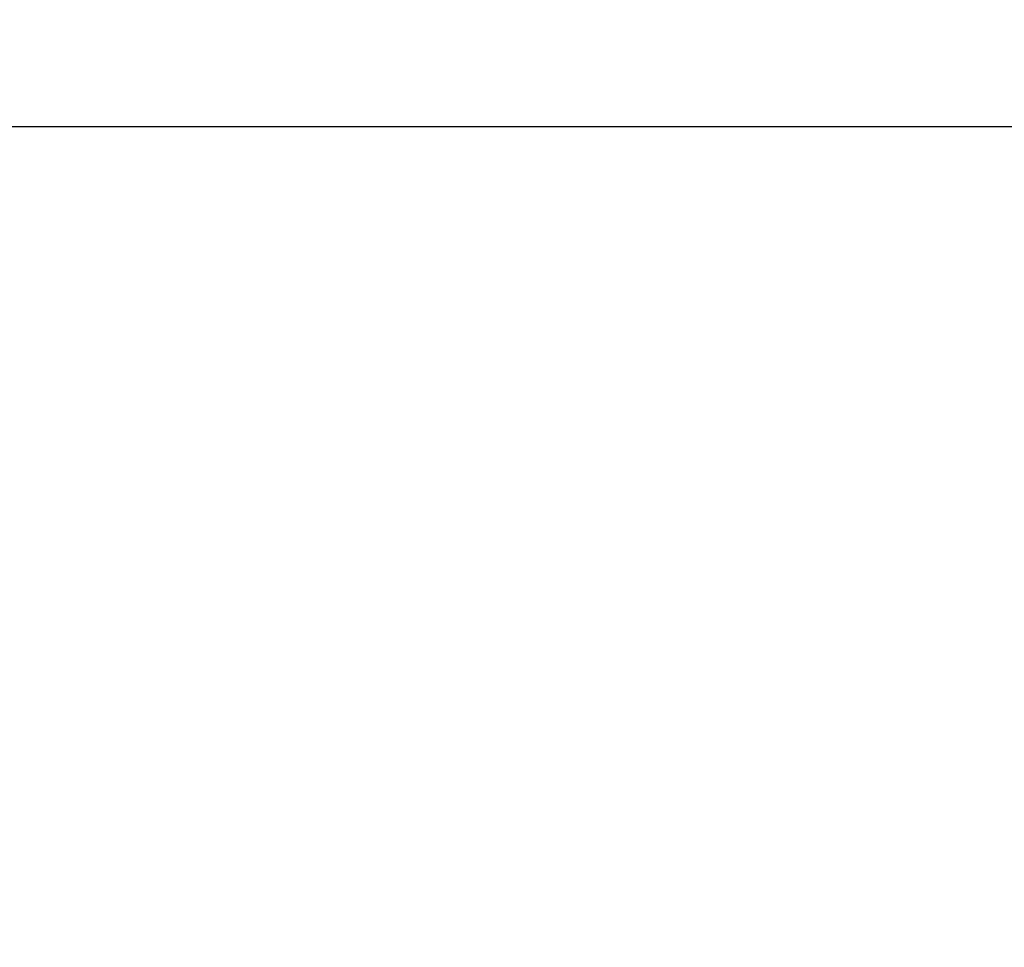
# Model space of a CAD drawing. Header units: millimetres. Extents: x 0 to 594, y 0 to 420.
# Tile 102 of 256: x 393.368 to 394.385, y 228.847 to 229.805. Entities that reach past the tile are written whole.
import ezdxf

# ---------------------------------------------------------------- set-up
doc = ezdxf.new("R2010")
doc.units = ezdxf.units.MM
doc.header["$LTSCALE"] = 32.67
doc.linetypes.add('PHANTOM', pattern=[0.8, 0.45, -0.05, 0.1, -0.05, 0.1, -0.05])
doc.layers.get('0').update_dxf_attribs({"linetype": 'CONTINUOUS'})
doc.layers.add('CRV', color=7, linetype='CONTINUOUS')
doc.layers.add('DRIV_DIM', color=7, linetype='CONTINUOUS')
doc.styles.get("Standard").update_dxf_attribs({"font": 'MS PGothic.ttf', "width": 0.8})
doc.dimstyles.new('DIMSTYLE_1', dxfattribs={"dimtxt": 3.8, "dimasz": 1.8, "dimexe": 0.18, "dimexo": 0.0625, "dimgap": 0.09, "dimtad": 1, "dimdec": 3, "dimlfac": 10, "dimdsep": 46, "dimtxsty": 'STANDARD', "dimblk": 'OPEN', "dimblk1": 'OPEN', "dimblk2": 'OPEN', "dimcen": 0.09, "dimadec": 0, "dimazin": 0, "dimtp": 0.001, "dimtm": 0.001, "dimtfac": 1, "dimtdec": 3, "dimtofl": 0, "dimtmove": 0, "dimatfit": 3, "dimldrblk": 'OPEN', "dimfxl": 1, "dimtolj": 1, "dimarcsym": 0})

# ---------------------------------------------------------------- blocks, each defined once
blk = doc.blocks.new('_OPEN')
at = {"color": 0, "linetype": 'ByBlock'}
for p, q in [((0, 0), (-1, 0.34202)), ((-1, -0.34202), (0, 0)), ((-1, 0), (0, 0))]:
    blk.add_line(p, q, dxfattribs=at)
blk = doc.blocks.new('*D16')
at = {"layer": 'DRIV_DIM', "color": 2, "linetype": 'Continuous'}
for p, q in [((388.9059, 249.2646), (388.9059, 151.842)), ((396.9059, 220.3946), (396.9059, 151.842)), ((388.9059, 153.842), (392.9059, 153.842)), ((396.9059, 153.842), (392.9059, 153.842))]:
    blk.add_line(p, q, dxfattribs=at)
at = {"layer": 'DRIV_DIM', "color": 2, "linetype": 'Continuous', "xscale": 1.8, "yscale": 1.8, "zscale": 1.8, "rotation": 180}
blk.add_blockref('_OPEN', (388.9059, 153.842), dxfattribs=at)
at = {"layer": 'DRIV_DIM', "color": 2, "linetype": 'Continuous', "xscale": 1.8, "yscale": 1.8, "zscale": 1.8}
blk.add_blockref('_OPEN', (396.9059, 153.842), dxfattribs=at)
at = {"layer": 'DRIV_DIM', "color": 2, "linetype": 'Continuous', "width": 0.8}
blk.add_text('80', height=3.8, dxfattribs=at).set_placement((390.0782, 154.792))

msp = doc.modelspace()

# ---------------------------------------------------------------- linework, layer by layer
at = {"color": 9, "linetype": 'Continuous'}
msp.add_line((386.60593, 229.69461), (407.40593, 229.69461), dxfattribs=at)
at = {"layer": 'CRV', "color": 8, "linetype": 'PHANTOM'}
for centre, radius, start, end in [((388.90593, 261.89461), 108.95281, 350, 240), ((388.90593, 261.89461), 100.95281, 350, 240), ((436.1767, 253.5595), 52.95281, 212.114473, 140.830737), ((364.90593, 220.32539), 52.95281, 102.114473, 10.04379)]:
    msp.add_arc(centre, radius, start, end, dxfattribs=at)

# ---------------------------------------------------------------- dimensions: what is measured, and where the dimension line sits
at = {"layer": 'DRIV_DIM', "color": 2, "linetype": 'Continuous'}
dim = msp.add_linear_dim(base=(396.90593, 153.84198), p1=(388.90593, 249.26465), p2=(396.90593, 220.39461), dimstyle='DIMSTYLE_1', dxfattribs=at)
dim.commit()
dim.dimension.update_dxf_attribs({"geometry": '*D16', "text_midpoint": (393.11816, 156.69198), "dimtype": 160})

doc.saveas('drawing.dxf')
